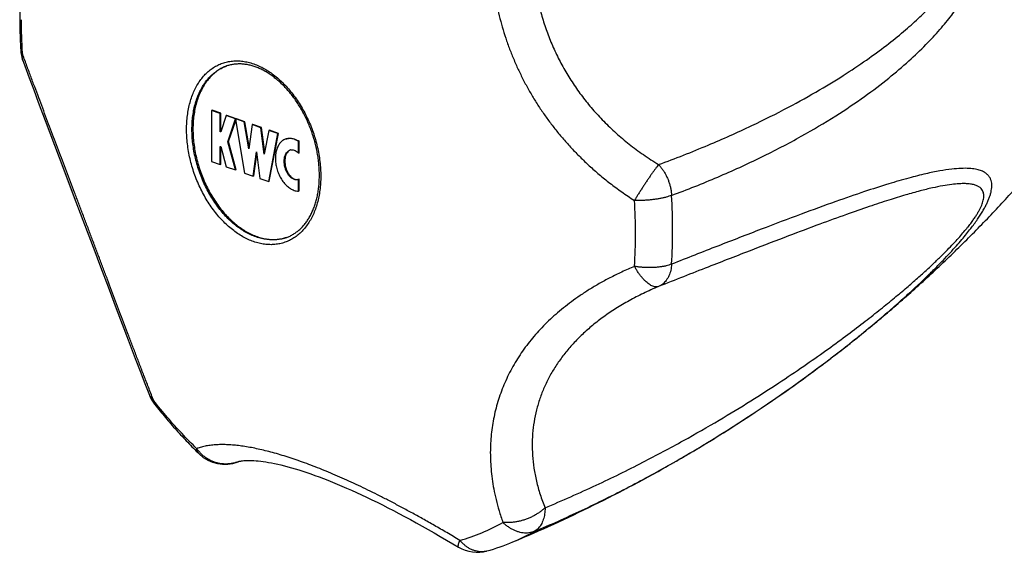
# Model space of a CAD drawing. Header units: millimetres. Extents: x 1235 to 2416, y 623 to 1378.
# Tile 5 of 19: x 1561 to 1615, y 623 to 652. Entities that reach past the tile are written whole.
import ezdxf

# ---------------------------------------------------------------- set-up
doc = ezdxf.new("R2010")
doc.units = ezdxf.units.MM
doc.header["$LTSCALE"] = 30.734
doc.layers.get('0').update_dxf_attribs({"linetype": 'CONTINUOUS'})

msp = doc.modelspace()

# ---------------------------------------------------------------- linework, layer by layer
at = {"color": 7, "linetype": 'CONTINUOUS'}
for p, q in [((1561.806, 648.834), (1562.052, 648.171)), ((1562.052, 648.171), (1562.301, 647.503)), ((1562.301, 647.503), (1562.68, 646.495)), ((1571.869, 647.056), (1571.834, 647.043)), ((1572.319, 646.874), (1571.834, 647.043)), ((1571.834, 647.043), (1571.834, 644.231)), ((1572.354, 646.887), (1571.869, 647.056)), ((1562.68, 646.495), (1563.451, 644.457)), ((1572.354, 646.887), (1572.319, 646.874)), ((1572.319, 645.87), (1572.319, 646.874)), ((1572.645, 646.76), (1572.342, 645.862)), ((1572.354, 645.898), (1572.354, 646.887)), ((1572.68, 646.773), (1572.645, 646.76)), ((1573.167, 646.578), (1572.645, 646.76)), ((1573.202, 646.591), (1572.68, 646.773)), ((1572.743, 645.32), (1573.167, 646.578)), ((1572.778, 645.333), (1573.171, 646.496)), ((1573.202, 646.591), (1573.167, 646.578)), ((1573.206, 646.59), (1573.171, 646.577)), ((1573.644, 646.412), (1573.171, 646.577)), ((1573.171, 646.577), (1573.171, 646.437)), ((1573.201, 646.588), (1573.202, 646.591)), ((1573.679, 646.425), (1573.206, 646.59)), ((1573.171, 646.437), (1573.652, 643.598)), ((1573.679, 646.425), (1573.644, 646.412)), ((1573.895, 644.928), (1573.644, 646.412)), ((1573.912, 645.051), (1573.679, 646.425)), ((1574.076, 646.262), (1573.895, 644.928)), ((1574.111, 646.274), (1574.076, 646.262)), ((1574.561, 646.093), (1574.076, 646.262)), ((1574.596, 646.105), (1574.111, 646.274)), ((1574.596, 646.105), (1574.561, 646.093)), ((1574.741, 644.633), (1574.561, 646.093)), ((1574.764, 644.75), (1574.596, 646.105)), ((1574.993, 645.942), (1574.741, 644.633)), ((1575.028, 645.954), (1574.993, 645.942)), ((1575.492, 645.768), (1574.993, 645.942)), ((1575.527, 645.78), (1575.028, 645.954)), ((1572.348, 645.88), (1572.319, 645.87)), ((1572.342, 645.862), (1572.319, 645.87)), ((1574.985, 643.133), (1575.492, 645.768)), ((1575.02, 643.145), (1575.527, 645.78)), ((1575.527, 645.78), (1575.492, 645.768)), ((1572.319, 645.067), (1572.342, 645.058)), ((1572.319, 644.062), (1572.319, 645.067)), ((1572.342, 645.058), (1572.645, 643.949)), ((1572.354, 644.075), (1572.354, 645.014)), ((1572.778, 645.333), (1572.743, 645.32)), ((1573.167, 643.767), (1572.743, 645.32)), ((1573.202, 643.779), (1572.778, 645.333)), ((1576.662, 645.345), (1576.626, 645.333)), ((1576.626, 644.686), (1576.626, 645.333)), ((1576.662, 644.698), (1576.662, 645.345)), ((1563.451, 644.457), (1564.102, 642.739)), ((1574.137, 643.429), (1574.318, 644.771)), ((1574.172, 643.441), (1574.335, 644.641)), ((1574.318, 644.771), (1574.5, 643.302)), ((1576.662, 644.698), (1576.626, 644.686)), ((1571.834, 644.231), (1572.319, 644.062)), ((1572.354, 644.075), (1572.319, 644.062)), ((1572.645, 643.949), (1573.167, 643.767)), ((1573.202, 643.779), (1573.167, 643.767)), ((1573.652, 643.598), (1574.137, 643.429)), ((1574.172, 643.441), (1574.137, 643.429)), ((1574.5, 643.302), (1574.985, 643.133)), ((1576.626, 643.247), (1576.617, 643.244)), ((1576.662, 643.26), (1576.626, 643.247)), ((1576.626, 642.6), (1576.626, 643.247)), ((1576.662, 642.613), (1576.662, 643.26)), ((1564.102, 642.739), (1564.233, 642.393)), ((1575.02, 643.145), (1574.985, 643.133)), ((1564.233, 642.393), (1564.757, 641.009)), ((1576.662, 642.613), (1576.626, 642.6)), ((1564.757, 641.009), (1565.413, 639.272)), ((1565.413, 639.272), (1565.676, 638.576)), ((1565.676, 638.576), (1566.201, 637.185)), ((1566.201, 637.185), (1566.594, 636.142)), ((1566.594, 636.142), (1567.25, 634.412)), ((1567.25, 634.412), (1567.643, 633.38)), ((1567.643, 633.38), (1567.906, 632.696)), ((1567.906, 632.696), (1568.169, 632.016)), ((1568.169, 632.016), (1568.423, 631.367)), ((1599.964, 629.274), (1600.007, 629.3)), ((1600.007, 629.3), (1600.014, 629.305)), ((1573.312, 627.711), (1573.294, 627.704))]:
    msp.add_line(p, q, dxfattribs=at)
for points in [[(1561.454, 649.796), (1561.565, 649.492), (1561.806, 648.834)], [(1599.964, 629.274), (1600.185, 629.412), (1600.548, 629.643), (1600.903, 629.871), (1601.252, 630.098), (1601.593, 630.322), (1601.928, 630.545), (1602.258, 630.767), (1602.581, 630.987), (1602.9, 631.205), (1603.213, 631.423), (1603.52, 631.638), (1603.823, 631.853), (1604.121, 632.066), (1604.413, 632.277), (1604.702, 632.487), (1604.986, 632.696), (1605.265, 632.904), (1605.646, 633.191)], [(1573.312, 627.711), (1573.323, 627.716), (1573.342, 627.722), (1573.369, 627.729), (1573.403, 627.738), (1573.445, 627.746), (1573.494, 627.755), (1573.552, 627.762), (1573.617, 627.769), (1573.69, 627.775), (1573.771, 627.779), (1573.859, 627.781), (1573.955, 627.781), (1574.058, 627.778), (1574.169, 627.773), (1574.287, 627.764), (1574.412, 627.753), (1574.544, 627.738), (1574.684, 627.719), (1574.83, 627.697), (1574.983, 627.672), (1575.143, 627.642), (1575.309, 627.608), (1575.482, 627.57), (1575.661, 627.528), (1575.846, 627.482), (1576.037, 627.432), (1576.233, 627.377), (1576.436, 627.318), (1576.644, 627.254), (1576.857, 627.186), (1577.076, 627.113), (1577.3, 627.036), (1577.529, 626.954), (1577.764, 626.868), (1578.003, 626.777), (1578.248, 626.682), (1578.497, 626.581), (1578.751, 626.477), (1579.01, 626.367), (1579.273, 626.253), (1579.541, 626.134), (1579.814, 626.011), (1580.091, 625.883), (1580.373, 625.75), (1580.659, 625.613), (1580.949, 625.471), (1581.244, 625.324), (1581.543, 625.172), (1581.847, 625.016), (1582.154, 624.855), (1582.466, 624.689), (1582.783, 624.519), (1583.103, 624.344), (1583.428, 624.164), (1583.756, 623.979), (1584.089, 623.79), (1584.426, 623.596), (1584.768, 623.397), (1585.113, 623.194), (1585.433, 623.003)]]:
    msp.add_lwpolyline(points, dxfattribs=at)
at = {"color": 9, "linetype": 'CONTINUOUS'}
for centre, radius, start, end in [((1591.884, 652.047), 30.521, 180.0124, 183.4555), ((1565.365, 640.448), 31.852, 0.0124, 3.4573), ((1564.651, 640.249), 30.521, 0.0124, 3.4555), ((1566.555, 640.241), 28.617, 356.433, 0.0278), ((1567.352, 640.44), 29.865, 356.431, 0.0278), ((1572.629, 629.393), 1.815, 288.5701, 291.4985), ((1572.631, 629.389), 1.81, 291.4996, 291.6139), ((1582.667, 633.528), 10.543, 285.6295, 299.6175), ((1584.13, 633.511), 11.086, 292.7873, 299.5899), ((1586.698, 623.868), 1.116, 284.6688, 285.6256)]:
    msp.add_arc(centre, radius, start, end, dxfattribs=at)
at = {"color": 7, "linetype": 'CONTINUOUS'}
for centre, radius, start, end in [((1563.334, 650.478), 2, 183.4326, 199.9368), ((1573.429, 647.436), 2.191, 110.2421, 110.75), ((1573.429, 647.437), 2.19, 109.9718, 110.242), ((1576.255, 644.56), 0.316, 98.6284, 109.323), ((1575.276, 642.139), 2.199, 287.6856, 288.5213), ((1558.157, 695.996), 78.738, 302.11271, 306.937), ((1570.285, 632.099), 2, 201.4583, 218.3392), ((1557.855, 696.482), 79.311, 301.45702, 302.06923), ((1557.772, 696.617), 79.469, 300.95814, 301.45706), ((1572.56, 629.565), 2, 225.6736, 291.5501), ((1557.642, 696.837), 79.724, 299.8889, 300.59213), ((1557.711, 696.718), 79.587, 300.59222, 300.95818), ((1557.261, 697.527), 80.513, 292.77142, 299.75097), ((1557.589, 696.929), 79.831, 299.76018, 299.88904), ((1583.744, 634.434), 12.087, 285.6207, 292.7811), ((1586.46, 624.719), 2, 239.1118, 285.6226)]:
    msp.add_arc(centre, radius, start, end, dxfattribs=at)
at = {"color": 9, "linetype": 'CONTINUOUS'}
for points, knots in [([(1597.159, 642.368), (1598.014, 642.685), (1599.679, 643.345), (1602.061, 644.431), (1604.227, 645.559), (1606.12, 646.682), (1607.722, 647.758), (1609.063, 648.772), (1610.186, 649.726), (1611.125, 650.622), (1611.909, 651.463), (1612.56, 652.25), (1613.095, 652.984), (1613.531, 653.668), (1613.88, 654.303), (1614.156, 654.891), (1614.369, 655.433), (1614.528, 655.933), (1614.643, 656.393), (1614.72, 656.818), (1614.765, 657.212), (1614.785, 657.58), (1614.782, 657.925), (1614.759, 658.25), (1614.719, 658.559), (1614.663, 658.855), (1614.592, 659.139), (1614.505, 659.415), (1614.403, 659.684), (1614.285, 659.95), (1614.15, 660.212), (1613.996, 660.475), (1613.82, 660.738), (1613.619, 661.003), (1613.391, 661.271), (1613.13, 661.543), (1612.83, 661.821), (1612.486, 662.103), (1612.09, 662.39), (1611.632, 662.681), (1611.105, 662.973), (1610.498, 663.262), (1609.803, 663.543), (1609.008, 663.811), (1608.102, 664.057), (1607.072, 664.275), (1605.903, 664.454), (1604.576, 664.581), (1603.069, 664.641), (1601.354, 664.616), (1599.397, 664.477), (1597.185, 664.197), (1594.76, 663.751), (1592.199, 663.136), (1590.475, 662.625), (1589.605, 662.345)], [0, 0, 0, 0, 0.051335, 0.100814, 0.147406, 0.18884, 0.224716, 0.256009, 0.283461, 0.307668, 0.329108, 0.348159, 0.365125, 0.380262, 0.393796, 0.405921, 0.4168, 0.426587, 0.435437, 0.443495, 0.450902, 0.457772, 0.464212, 0.470304, 0.47613, 0.481751, 0.487235, 0.492641, 0.498026, 0.503452, 0.50898, 0.514666, 0.52058, 0.52679, 0.533372, 0.540417, 0.548029, 0.556332, 0.565468, 0.575588, 0.586849, 0.599402, 0.613414, 0.629075, 0.646607, 0.666261, 0.688332, 0.713189, 0.741299, 0.773243, 0.809749, 0.851738, 0.898755, 0.948527, 1, 1, 1, 1]), ([(1596.447, 644.062), (1597.363, 644.4), (1599.087, 645.078), (1601.466, 646.139), (1603.509, 647.161), (1605.244, 648.125), (1606.724, 649.033), (1607.991, 649.888), (1609.077, 650.692), (1610.009, 651.448), (1610.806, 652.159), (1611.488, 652.826), (1612.068, 653.453), (1612.559, 654.041), (1612.972, 654.593), (1613.315, 655.11), (1613.596, 655.595), (1613.823, 656.048), (1614.001, 656.471), (1614.136, 656.865), (1614.233, 657.231), (1614.298, 657.569), (1614.334, 657.88), (1614.347, 658.165), (1614.34, 658.429), (1614.317, 658.673), (1614.28, 658.902), (1614.229, 659.12), (1614.166, 659.329), (1614.09, 659.532), (1614, 659.732), (1613.894, 659.931), (1613.771, 660.13), (1613.628, 660.333), (1613.459, 660.54), (1613.26, 660.753), (1613.026, 660.972), (1612.752, 661.196), (1612.433, 661.421), (1612.066, 661.646), (1611.646, 661.868), (1611.168, 662.084), (1610.626, 662.292), (1610.015, 662.487), (1609.326, 662.668), (1608.552, 662.829), (1607.684, 662.966), (1606.709, 663.074), (1605.616, 663.143), (1604.389, 663.167), (1603.01, 663.134), (1601.458, 663.029), (1599.705, 662.834), (1597.719, 662.526), (1595.457, 662.071), (1592.91, 661.438), (1591.125, 660.905), (1590.192, 660.603)], [0, 0, 0, 0, 0.058056, 0.110021, 0.15477, 0.19375, 0.227881, 0.257945, 0.28454, 0.308157, 0.329196, 0.347989, 0.364818, 0.379921, 0.393504, 0.405742, 0.41679, 0.426782, 0.435835, 0.444052, 0.451517, 0.458303, 0.464474, 0.4701, 0.475278, 0.480111, 0.48468, 0.489077, 0.493379, 0.497651, 0.501964, 0.506391, 0.511, 0.515883, 0.521141, 0.526869, 0.533182, 0.540166, 0.547875, 0.55637, 0.56574, 0.576087, 0.587525, 0.600185, 0.614221, 0.629804, 0.647138, 0.666456, 0.688036, 0.712205, 0.739356, 0.76997, 0.804636, 0.844124, 0.889333, 0.941704, 1, 1, 1, 1]), ([(1587.877, 661.233), (1587.8, 660.959), (1587.663, 660.424), (1587.496, 659.635), (1587.369, 658.881), (1587.277, 658.155), (1587.217, 657.453), (1587.185, 656.769), (1587.18, 656.1), (1587.2, 655.442), (1587.245, 654.794), (1587.314, 654.152), (1587.408, 653.516), (1587.526, 652.886), (1587.668, 652.259), (1587.835, 651.639), (1588.026, 651.024), (1588.242, 650.417), (1588.482, 649.82), (1588.745, 649.233), (1589.03, 648.657), (1589.338, 648.094), (1589.666, 647.544), (1590.017, 647.006), (1590.389, 646.48), (1590.784, 645.965), (1591.203, 645.461), (1591.649, 644.964), (1592.125, 644.474), (1592.634, 643.989), (1593.182, 643.508), (1593.776, 643.029), (1594.422, 642.55), (1594.878, 642.242), (1595.117, 642.088)], [0, 0, 0, 0, 0.038821, 0.075344, 0.109993, 0.143143, 0.175109, 0.206156, 0.236507, 0.266358, 0.295865, 0.325162, 0.354355, 0.383515, 0.4127, 0.441922, 0.471186, 0.500477, 0.529762, 0.559017, 0.588226, 0.61738, 0.646511, 0.675661, 0.704908, 0.734359, 0.764143, 0.794423, 0.825389, 0.857269, 0.890326, 0.924874, 0.961289, 1, 1, 1, 1]), ([(1590.192, 660.603), (1590.093, 660.282), (1589.917, 659.645), (1589.715, 658.687), (1589.576, 657.744), (1589.498, 656.816), (1589.479, 655.904), (1589.517, 655.009), (1589.61, 654.132), (1589.757, 653.272), (1589.957, 652.431), (1590.209, 651.608), (1590.513, 650.805), (1590.868, 650.022), (1591.274, 649.26), (1591.733, 648.519), (1592.243, 647.8), (1592.806, 647.105), (1593.423, 646.436), (1594.095, 645.793), (1594.823, 645.179), (1595.607, 644.597), (1596.161, 644.236), (1596.447, 644.062)], [0, 0, 0, 0, 0.052591, 0.103674, 0.153423, 0.202006, 0.249587, 0.296326, 0.342376, 0.387889, 0.433017, 0.477909, 0.522715, 0.567585, 0.612673, 0.658134, 0.704123, 0.750794, 0.798304, 0.846813, 0.896484, 0.947488, 1, 1, 1, 1]), ([(1561.338, 650.358), (1561.339, 650.346), (1561.345, 650.312), (1561.37, 650.259), (1561.401, 650.224), (1561.418, 650.207)], [0, 0, 0, 0, 0.216549, 0.582144, 1, 1, 1, 1]), ([(1561.454, 649.796), (1561.451, 649.805), (1561.434, 649.854), (1561.413, 649.947), (1561.404, 650.076), (1561.412, 650.163), (1561.418, 650.207)], [0, 0, 0, 0, 0.069052, 0.371966, 0.680833, 1, 1, 1, 1]), ([(1568.658, 631.062), (1568.571, 631.283), (1568.402, 631.717), (1568.153, 632.36), (1567.912, 632.985), (1567.678, 633.596), (1567.45, 634.197), (1567.224, 634.791), (1567.001, 635.38), (1566.78, 635.966), (1566.558, 636.553), (1566.336, 637.14), (1566.114, 637.731), (1565.89, 638.324), (1565.665, 638.921), (1565.438, 639.52), (1565.211, 640.122), (1564.984, 640.724), (1564.756, 641.326), (1564.529, 641.925), (1564.303, 642.521), (1564.079, 643.112), (1563.857, 643.699), (1563.636, 644.282), (1563.417, 644.86), (1563.199, 645.436), (1562.981, 646.011), (1562.764, 646.586), (1562.546, 647.165), (1562.326, 647.75), (1562.104, 648.344), (1561.879, 648.95), (1561.65, 649.573), (1561.496, 649.994), (1561.418, 650.207)], [0, 0, 0, 0, 0.034747, 0.068348, 0.101005, 0.132919, 0.164276, 0.195243, 0.225962, 0.256567, 0.287161, 0.317834, 0.348647, 0.379631, 0.410801, 0.442124, 0.473558, 0.505037, 0.536478, 0.567805, 0.598954, 0.629867, 0.660532, 0.690948, 0.721152, 0.751207, 0.781191, 0.811213, 0.841391, 0.871865, 0.902789, 0.93433, 0.966675, 1, 1, 1, 1]), ([(1570.466, 646.002), (1570.466, 646.132), (1570.474, 646.389), (1570.509, 646.767), (1570.568, 647.133), (1570.651, 647.483), (1570.756, 647.815), (1570.883, 648.127), (1571.031, 648.417), (1571.2, 648.684), (1571.388, 648.925), (1571.595, 649.138), (1571.818, 649.323), (1572.057, 649.478), (1572.309, 649.601), (1572.574, 649.693), (1572.849, 649.753), (1573.132, 649.779), (1573.422, 649.772), (1573.717, 649.733), (1574.014, 649.66), (1574.312, 649.556), (1574.608, 649.42), (1574.902, 649.254), (1575.19, 649.059), (1575.472, 648.835), (1575.746, 648.585), (1576.009, 648.31), (1576.26, 648.012), (1576.497, 647.692), (1576.719, 647.353), (1576.925, 646.997), (1577.113, 646.627), (1577.282, 646.244), (1577.43, 645.851), (1577.557, 645.451), (1577.663, 645.046), (1577.746, 644.639), (1577.805, 644.232), (1577.841, 643.829), (1577.849, 643.561), (1577.849, 643.428)], [0, 0, 0, 0, 0.028297, 0.055915, 0.082793, 0.108883, 0.134156, 0.1586, 0.182226, 0.205069, 0.227189, 0.248671, 0.269624, 0.290182, 0.310496, 0.330728, 0.351045, 0.37161, 0.392574, 0.414068, 0.436203, 0.459062, 0.482705, 0.507166, 0.532456, 0.558563, 0.585457, 0.613092, 0.641405, 0.670323, 0.699759, 0.729619, 0.759805, 0.790208, 0.820722, 0.851235, 0.881636, 0.911817, 0.94167, 0.971096, 1, 1, 1, 1]), ([(1570.763, 645.997), (1570.763, 646.124), (1570.771, 646.376), (1570.806, 646.748), (1570.866, 647.107), (1570.949, 647.449), (1571.055, 647.773), (1571.183, 648.077), (1571.332, 648.359), (1571.502, 648.616), (1571.691, 648.846), (1571.898, 649.049), (1572.122, 649.223), (1572.361, 649.366), (1572.542, 649.446), (1572.64, 649.481), (1572.653, 649.486)], [0, 0, 0, 0, 0.090624, 0.179008, 0.264944, 0.348279, 0.428919, 0.506836, 0.582079, 0.654778, 0.72515, 0.793503, 0.860229, 0.925792, 0.990718, 1, 1, 1, 1]), ([(1577.849, 643.428), (1577.849, 643.298), (1577.842, 643.042), (1577.806, 642.663), (1577.747, 642.297), (1577.665, 641.947), (1577.56, 641.615), (1577.432, 641.303), (1577.284, 641.013), (1577.115, 640.747), (1576.927, 640.506), (1576.721, 640.292), (1576.497, 640.107), (1576.259, 639.953), (1576.006, 639.829), (1575.741, 639.737), (1575.467, 639.678), (1575.183, 639.651), (1574.893, 639.658), (1574.599, 639.698), (1574.302, 639.77), (1574.004, 639.874), (1573.707, 640.01), (1573.414, 640.176), (1573.125, 640.372), (1572.843, 640.595), (1572.57, 640.845), (1572.307, 641.12), (1572.056, 641.419), (1571.818, 641.738), (1571.596, 642.077), (1571.39, 642.433), (1571.203, 642.803), (1571.034, 643.186), (1570.885, 643.579), (1570.758, 643.979), (1570.653, 644.384), (1570.57, 644.791), (1570.51, 645.198), (1570.474, 645.601), (1570.466, 645.869), (1570.466, 646.002)], [0, 0, 0, 0, 0.028297, 0.055915, 0.082793, 0.108883, 0.134156, 0.1586, 0.182226, 0.205069, 0.227189, 0.248671, 0.269624, 0.290182, 0.310496, 0.330728, 0.351045, 0.37161, 0.392574, 0.414068, 0.436203, 0.459062, 0.482705, 0.507166, 0.532456, 0.558563, 0.585457, 0.613092, 0.641405, 0.670323, 0.699759, 0.729619, 0.759805, 0.790208, 0.820722, 0.851235, 0.881636, 0.911817, 0.94167, 0.971096, 1, 1, 1, 1]), ([(1575.944, 640.043), (1575.87, 640.017), (1575.706, 639.97), (1575.446, 639.926), (1575.164, 639.913), (1574.877, 639.934), (1574.586, 639.988), (1574.293, 640.074), (1574.001, 640.193), (1573.711, 640.342), (1573.425, 640.522), (1573.145, 640.731), (1572.873, 640.967), (1572.61, 641.229), (1572.36, 641.515), (1572.122, 641.823), (1571.899, 642.151), (1571.693, 642.496), (1571.504, 642.858), (1571.335, 643.232), (1571.185, 643.616), (1571.057, 644.009), (1570.951, 644.406), (1570.867, 644.806), (1570.807, 645.206), (1570.771, 645.603), (1570.763, 645.866), (1570.763, 645.997)], [0, 0, 0, 0, 0.026189, 0.056986, 0.088262, 0.120245, 0.153132, 0.187078, 0.222198, 0.258566, 0.296214, 0.33514, 0.375308, 0.416654, 0.459085, 0.502492, 0.546742, 0.591691, 0.637179, 0.683042, 0.729105, 0.775194, 0.821133, 0.866748, 0.91187, 0.956337, 1, 1, 1, 1]), ([(1596.447, 644.062), (1596.419, 644.027), (1596.36, 643.953), (1596.271, 643.835), (1596.175, 643.705), (1596.074, 643.565), (1595.969, 643.416), (1595.861, 643.259), (1595.752, 643.096), (1595.641, 642.929), (1595.531, 642.759), (1595.423, 642.589), (1595.317, 642.42), (1595.215, 642.253), (1595.149, 642.143), (1595.117, 642.088)], [0, 0, 0, 0, 0.056259, 0.118651, 0.18659, 0.259405, 0.336341, 0.416578, 0.499296, 0.583665, 0.668829, 0.753914, 0.838042, 0.920351, 1, 1, 1, 1]), ([(1596.447, 644.062), (1596.487, 644.018), (1596.567, 643.926), (1596.676, 643.779), (1596.776, 643.621), (1596.866, 643.455), (1596.946, 643.282), (1597.014, 643.104), (1597.07, 642.922), (1597.113, 642.737), (1597.144, 642.552), (1597.156, 642.429), (1597.159, 642.367)], [0, 0, 0, 0, 0.095973, 0.193992, 0.293673, 0.394595, 0.496305, 0.59833, 0.700172, 0.801334, 0.901333, 1, 1, 1, 1]), ([(1590.192, 625.172), (1591.141, 625.567), (1592.953, 626.369), (1595.49, 627.613), (1597.743, 628.817), (1599.721, 629.952), (1601.467, 631.016), (1603.015, 632.01), (1604.389, 632.935), (1605.612, 633.794), (1606.702, 634.589), (1607.674, 635.325), (1608.54, 636.004), (1609.312, 636.63), (1609.999, 637.206), (1610.609, 637.736), (1611.149, 638.222), (1611.626, 638.667), (1612.046, 639.074), (1612.413, 639.443), (1612.732, 639.779), (1613.007, 640.082), (1613.243, 640.354), (1613.444, 640.599), (1613.615, 640.82), (1613.761, 641.02), (1613.885, 641.203), (1613.992, 641.372), (1614.083, 641.531), (1614.16, 641.68), (1614.224, 641.823), (1614.276, 641.96), (1614.315, 642.093), (1614.339, 642.223), (1614.347, 642.35), (1614.336, 642.473), (1614.301, 642.592), (1614.236, 642.704), (1614.136, 642.805), (1613.997, 642.89), (1613.816, 642.956), (1613.588, 643), (1613.305, 643.02), (1612.961, 643.012), (1612.548, 642.972), (1612.057, 642.895), (1611.476, 642.776), (1610.795, 642.608), (1609.997, 642.384), (1609.065, 642.097), (1607.978, 641.737), (1606.71, 641.294), (1605.229, 640.752), (1603.492, 640.098), (1601.447, 639.311), (1599.065, 638.382), (1597.357, 637.71), (1596.447, 637.352)], [0, 0, 0, 0, 0.062561, 0.120458, 0.171873, 0.217884, 0.25915, 0.296274, 0.329729, 0.359916, 0.387175, 0.411798, 0.43404, 0.454123, 0.472243, 0.488573, 0.503265, 0.516453, 0.52826, 0.538797, 0.548153, 0.556419, 0.563686, 0.570065, 0.575675, 0.580656, 0.585117, 0.589147, 0.592829, 0.596227, 0.599385, 0.602347, 0.605147, 0.607805, 0.610357, 0.612839, 0.615305, 0.617855, 0.620636, 0.623834, 0.627652, 0.632296, 0.637967, 0.644862, 0.653193, 0.663188, 0.675101, 0.689222, 0.705889, 0.725496, 0.748516, 0.77552, 0.807204, 0.844462, 0.888364, 0.940512, 1, 1, 1, 1]), ([(1597.159, 642.367), (1597.111, 642.349), (1597.011, 642.315), (1596.854, 642.269), (1596.684, 642.228), (1596.504, 642.191), (1596.315, 642.159), (1596.12, 642.132), (1595.92, 642.111), (1595.718, 642.096), (1595.516, 642.087), (1595.316, 642.084), (1595.183, 642.086), (1595.117, 642.088)], [0, 0, 0, 0, 0.073677, 0.153124, 0.237716, 0.326718, 0.41929, 0.514573, 0.611675, 0.709686, 0.807703, 0.904792, 1, 1, 1, 1]), ([(1595.117, 638.461), (1594.88, 638.361), (1594.426, 638.16), (1593.779, 637.841), (1593.185, 637.519), (1592.637, 637.193), (1592.127, 636.861), (1591.651, 636.523), (1591.205, 636.179), (1590.786, 635.825), (1590.391, 635.463), (1590.018, 635.09), (1589.668, 634.706), (1589.339, 634.311), (1589.031, 633.905), (1588.746, 633.487), (1588.483, 633.058), (1588.243, 632.618), (1588.027, 632.17), (1587.835, 631.714), (1587.668, 631.251), (1587.526, 630.782), (1587.408, 630.307), (1587.314, 629.826), (1587.245, 629.339), (1587.2, 628.845), (1587.18, 628.342), (1587.185, 627.829), (1587.217, 627.302), (1587.278, 626.759), (1587.369, 626.196), (1587.496, 625.609), (1587.663, 624.993), (1587.801, 624.577), (1587.877, 624.363)], [0, 0, 0, 0, 0.043598, 0.08411, 0.122081, 0.15798, 0.192193, 0.225045, 0.256804, 0.287699, 0.317916, 0.347614, 0.376911, 0.405912, 0.434673, 0.463246, 0.491647, 0.519883, 0.54796, 0.575878, 0.603649, 0.631309, 0.658904, 0.68651, 0.714231, 0.742187, 0.770538, 0.799459, 0.829168, 0.859911, 0.891982, 0.925729, 0.961573, 1, 1, 1, 1]), ([(1597.159, 638.582), (1597.112, 638.564), (1597.012, 638.529), (1596.854, 638.487), (1596.684, 638.452), (1596.504, 638.424), (1596.315, 638.404), (1596.12, 638.393), (1595.92, 638.39), (1595.718, 638.395), (1595.516, 638.408), (1595.315, 638.43), (1595.183, 638.45), (1595.117, 638.461)], [0, 0, 0, 0, 0.073841, 0.153059, 0.237181, 0.325599, 0.417592, 0.512399, 0.609223, 0.707237, 0.805617, 0.9035, 1, 1, 1, 1]), ([(1596.447, 637.352), (1596.42, 637.342), (1596.362, 637.329), (1596.271, 637.329), (1596.173, 637.349), (1596.072, 637.387), (1595.966, 637.445), (1595.858, 637.52), (1595.748, 637.612), (1595.638, 637.72), (1595.528, 637.844), (1595.42, 637.981), (1595.314, 638.131), (1595.212, 638.291), (1595.148, 638.403), (1595.117, 638.461)], [0, 0, 0, 0, 0.046368, 0.095255, 0.14842, 0.207079, 0.271936, 0.343268, 0.421067, 0.505111, 0.594988, 0.690136, 0.789876, 0.89344, 1, 1, 1, 1]), ([(1597.159, 638.582), (1597.156, 638.525), (1597.144, 638.412), (1597.114, 638.247), (1597.071, 638.092), (1597.015, 637.946), (1596.947, 637.811), (1596.867, 637.69), (1596.777, 637.582), (1596.676, 637.488), (1596.566, 637.411), (1596.487, 637.37), (1596.447, 637.352)], [0, 0, 0, 0, 0.115422, 0.227054, 0.335031, 0.439259, 0.539786, 0.636819, 0.730743, 0.822103, 0.91159, 1, 1, 1, 1]), ([(1596.447, 637.352), (1596.163, 637.233), (1595.614, 636.986), (1594.829, 636.582), (1594.101, 636.152), (1593.429, 635.699), (1592.812, 635.224), (1592.248, 634.727), (1591.737, 634.21), (1591.278, 633.674), (1590.87, 633.118), (1590.515, 632.544), (1590.21, 631.952), (1589.958, 631.343), (1589.757, 630.716), (1589.61, 630.073), (1589.517, 629.414), (1589.479, 628.739), (1589.498, 628.049), (1589.576, 627.345), (1589.715, 626.628), (1589.918, 625.898), (1590.093, 625.415), (1590.192, 625.172)], [0, 0, 0, 0, 0.059891, 0.117099, 0.171839, 0.224329, 0.274787, 0.323434, 0.370494, 0.416197, 0.460777, 0.504475, 0.547539, 0.590219, 0.632771, 0.675451, 0.71852, 0.762242, 0.806881, 0.852706, 0.899986, 0.948992, 1, 1, 1, 1]), ([(1568.423, 631.367), (1568.427, 631.359), (1568.445, 631.314), (1568.488, 631.237), (1568.564, 631.142), (1568.625, 631.088), (1568.658, 631.062)], [0, 0, 0, 0, 0.071204, 0.371434, 0.679238, 1, 1, 1, 1]), ([(1568.716, 630.858), (1568.704, 630.873), (1568.681, 630.912), (1568.66, 630.981), (1568.657, 631.035), (1568.658, 631.062)], [0, 0, 0, 0, 0.267273, 0.61426, 1, 1, 1, 1]), ([(1571.028, 628.423), (1570.751, 628.694), (1570.203, 629.253), (1569.413, 630.134), (1568.907, 630.748), (1568.658, 631.062)], [0, 0, 0, 0, 0.327854, 0.66131, 1, 1, 1, 1]), ([(1585.507, 623.376), (1585.268, 623.519), (1584.801, 623.796), (1584.116, 624.192), (1583.465, 624.561), (1582.845, 624.904), (1582.25, 625.225), (1581.677, 625.527), (1581.122, 625.811), (1580.582, 626.08), (1580.054, 626.336), (1579.536, 626.578), (1579.027, 626.808), (1578.528, 627.025), (1578.036, 627.231), (1577.554, 627.423), (1577.082, 627.602), (1576.62, 627.768), (1576.171, 627.92), (1575.734, 628.058), (1575.311, 628.181), (1574.903, 628.29), (1574.51, 628.384), (1574.13, 628.464), (1573.765, 628.53), (1573.414, 628.582), (1573.076, 628.619), (1572.749, 628.642), (1572.434, 628.651), (1572.13, 628.644), (1571.836, 628.62), (1571.554, 628.578), (1571.284, 628.515), (1571.111, 628.456), (1571.028, 628.423)], [0, 0, 0, 0, 0.053552, 0.103995, 0.151633, 0.196798, 0.239842, 0.281093, 0.320836, 0.359339, 0.396772, 0.433254, 0.46888, 0.503683, 0.537687, 0.570862, 0.603154, 0.634502, 0.664834, 0.694083, 0.722211, 0.749193, 0.775028, 0.799757, 0.823418, 0.846076, 0.867797, 0.888654, 0.908748, 0.928154, 0.946939, 0.965156, 0.982834, 1, 1, 1, 1]), ([(1573.207, 627.673), (1573.177, 627.662), (1573.084, 627.634), (1572.926, 627.599), (1572.733, 627.578), (1572.538, 627.576), (1572.344, 627.596), (1572.151, 627.635), (1571.963, 627.695), (1571.781, 627.773), (1571.607, 627.871), (1571.443, 627.985), (1571.29, 628.116), (1571.15, 628.262), (1571.067, 628.368), (1571.028, 628.423)], [0, 0, 0, 0, 0.039193, 0.117502, 0.19602, 0.274825, 0.353952, 0.433411, 0.513236, 0.593458, 0.674082, 0.755091, 0.836447, 0.918102, 1, 1, 1, 1]), ([(1571.162, 628.134), (1571.155, 628.141), (1571.127, 628.17), (1571.085, 628.23), (1571.047, 628.322), (1571.033, 628.388), (1571.028, 628.423)], [0, 0, 0, 0, 0.089641, 0.375758, 0.676317, 1, 1, 1, 1]), ([(1590.192, 625.172), (1590.148, 625.13), (1590.056, 625.048), (1589.908, 624.934), (1589.747, 624.827), (1589.576, 624.728), (1589.397, 624.64), (1589.21, 624.562), (1589.019, 624.495), (1588.825, 624.44), (1588.63, 624.398), (1588.436, 624.368), (1588.245, 624.352), (1588.059, 624.35), (1587.937, 624.357), (1587.877, 624.363)], [0, 0, 0, 0, 0.07185, 0.146239, 0.222819, 0.301157, 0.380749, 0.461049, 0.541529, 0.621673, 0.700966, 0.7789, 0.854996, 0.92882, 1, 1, 1, 1]), ([(1590.192, 625.172), (1590.193, 625.114), (1590.191, 624.999), (1590.174, 624.831), (1590.145, 624.67), (1590.102, 624.518), (1590.048, 624.377), (1589.981, 624.247), (1589.902, 624.13), (1589.813, 624.027), (1589.714, 623.94), (1589.641, 623.891), (1589.604, 623.87)], [0, 0, 0, 0, 0.116469, 0.229366, 0.338422, 0.443485, 0.544537, 0.641707, 0.735278, 0.825701, 0.913599, 1, 1, 1, 1]), ([(1589.604, 623.87), (1589.557, 623.85), (1589.46, 623.817), (1589.308, 623.787), (1589.149, 623.776), (1588.987, 623.785), (1588.822, 623.814), (1588.656, 623.861), (1588.492, 623.928), (1588.329, 624.012), (1588.171, 624.113), (1588.019, 624.23), (1587.924, 624.317), (1587.877, 624.363)], [0, 0, 0, 0, 0.080085, 0.161375, 0.244446, 0.329737, 0.417541, 0.508048, 0.601331, 0.697353, 0.795989, 0.896991, 1, 1, 1, 1]), ([(1585.433, 623.003), (1585.426, 623.007), (1585.415, 623.027), (1585.415, 623.067), (1585.423, 623.122), (1585.441, 623.193), (1585.47, 623.279), (1585.494, 623.342), (1585.507, 623.376)], [0, 0, 0, 0, 0.06221, 0.158851, 0.299913, 0.487629, 0.721546, 1, 1, 1, 1]), ([(1586.981, 622.788), (1586.933, 622.776), (1586.835, 622.757), (1586.683, 622.748), (1586.527, 622.76), (1586.37, 622.791), (1586.214, 622.843), (1586.06, 622.914), (1585.911, 623.004), (1585.768, 623.112), (1585.632, 623.236), (1585.548, 623.327), (1585.507, 623.376)], [0, 0, 0, 0, 0.087149, 0.179005, 0.272364, 0.367775, 0.465698, 0.566468, 0.670281, 0.77722, 0.887203, 1, 1, 1, 1])]:
    msp.add_open_spline(points, degree=3, knots=knots, dxfattribs=at)
at = {"color": 7, "linetype": 'CONTINUOUS'}
for points, knots in [([(1561.338, 654.085), (1561.319, 653.779), (1561.291, 653.164), (1561.276, 652.235), (1561.291, 651.299), (1561.319, 650.672), (1561.338, 650.358)], [0, 0, 0, 0, 0.246659, 0.495655, 0.746821, 1, 1, 1, 1]), ([(1572.653, 649.485), (1572.573, 649.455), (1572.411, 649.382), (1572.178, 649.242), (1571.954, 649.069), (1571.747, 648.866), (1571.558, 648.635), (1571.388, 648.378), (1571.238, 648.096), (1571.11, 647.793), (1571.004, 647.468), (1570.921, 647.126), (1570.862, 646.768), (1570.826, 646.396), (1570.818, 646.144), (1570.818, 646.016)], [0, 0, 0, 0, 0.061182, 0.127668, 0.195331, 0.264646, 0.336009, 0.409731, 0.486032, 0.565046, 0.64682, 0.731328, 0.818474, 0.9081, 1, 1, 1, 1]), ([(1577.775, 643.482), (1577.775, 643.583), (1577.77, 643.786), (1577.749, 644.091), (1577.713, 644.4), (1577.663, 644.71), (1577.6, 645.02), (1577.522, 645.329), (1577.432, 645.636), (1577.328, 645.94), (1577.212, 646.238), (1577.084, 646.531), (1576.944, 646.816), (1576.793, 647.093), (1576.632, 647.36), (1576.462, 647.616), (1576.282, 647.86), (1576.095, 648.092), (1575.9, 648.31), (1575.699, 648.513), (1575.493, 648.701), (1575.281, 648.872), (1575.066, 649.027), (1574.848, 649.165), (1574.627, 649.285), (1574.406, 649.386), (1574.183, 649.469), (1573.961, 649.533), (1573.74, 649.577), (1573.52, 649.602), (1573.303, 649.606), (1573.09, 649.591), (1572.881, 649.554), (1572.736, 649.514), (1572.661, 649.489), (1572.653, 649.486)], [0, 0, 0, 0, 0.033721, 0.067989, 0.102727, 0.137844, 0.173283, 0.208955, 0.244773, 0.280653, 0.316507, 0.352242, 0.38777, 0.423022, 0.457896, 0.492319, 0.526235, 0.559547, 0.592216, 0.624189, 0.655397, 0.685845, 0.715487, 0.744298, 0.772341, 0.799581, 0.826068, 0.851887, 0.877062, 0.901708, 0.925914, 0.949761, 0.973387, 0.996882, 1, 1, 1, 1]), ([(1570.818, 646.016), (1570.818, 645.885), (1570.827, 645.622), (1570.863, 645.225), (1570.923, 644.826), (1571.006, 644.426), (1571.113, 644.028), (1571.241, 643.636), (1571.39, 643.251), (1571.56, 642.877), (1571.748, 642.516), (1571.955, 642.17), (1572.178, 641.842), (1572.415, 641.534), (1572.666, 641.248), (1572.928, 640.986), (1573.2, 640.75), (1573.48, 640.541), (1573.766, 640.362), (1574.056, 640.212), (1574.349, 640.093), (1574.641, 640.007), (1574.932, 639.953), (1575.219, 639.932), (1575.501, 639.945), (1575.742, 639.986), (1575.888, 640.026), (1575.944, 640.044)], [0, 0, 0, 0, 0.04395, 0.088709, 0.134126, 0.18004, 0.22628, 0.272673, 0.31904, 0.365205, 0.410993, 0.456237, 0.500779, 0.544471, 0.587183, 0.6288, 0.669233, 0.708416, 0.746312, 0.782919, 0.81827, 0.85244, 0.885543, 0.917738, 0.949219, 0.980219, 1, 1, 1, 1]), ([(1575.915, 645.467), (1575.909, 645.465), (1575.874, 645.452), (1575.81, 645.422), (1575.728, 645.367), (1575.626, 645.276), (1575.517, 645.13), (1575.422, 644.917), (1575.365, 644.673), (1575.347, 644.406), (1575.367, 644.126), (1575.426, 643.843), (1575.521, 643.568), (1575.648, 643.311), (1575.803, 643.082), (1575.98, 642.889), (1576.173, 642.74), (1576.351, 642.651), (1576.503, 642.61), (1576.586, 642.601), (1576.626, 642.6)], [0, 0, 0, 0, 0.004892, 0.030948, 0.057452, 0.084697, 0.142246, 0.204911, 0.272979, 0.345883, 0.422543, 0.501449, 0.580912, 0.659184, 0.734611, 0.805846, 0.871937, 0.932652, 0.967053, 1, 1, 1, 1]), ([(1576.626, 645.333), (1576.588, 645.359), (1576.509, 645.406), (1576.363, 645.47), (1576.219, 645.502), (1576.085, 645.503), (1575.995, 645.491), (1575.939, 645.475), (1575.915, 645.467)], [0, 0, 0, 0, 0.186816, 0.364144, 0.638073, 0.768809, 0.896916, 1, 1, 1, 1]), ([(1575.95, 645.479), (1575.975, 645.487), (1576.03, 645.503), (1576.12, 645.516), (1576.254, 645.514), (1576.398, 645.482), (1576.545, 645.418), (1576.623, 645.372), (1576.662, 645.345)], [0, 0, 0, 0, 0.103084, 0.231191, 0.361927, 0.635856, 0.813184, 1, 1, 1, 1]), ([(1576.617, 643.244), (1576.609, 643.241), (1576.584, 643.233), (1576.542, 643.226), (1576.471, 643.225), (1576.379, 643.244), (1576.271, 643.299), (1576.169, 643.382), (1576.076, 643.49), (1575.994, 643.618), (1575.927, 643.763), (1575.876, 643.919), (1575.846, 644.079), (1575.835, 644.239), (1575.845, 644.392), (1575.875, 644.532), (1575.924, 644.654), (1575.992, 644.754), (1576.069, 644.823), (1576.126, 644.85), (1576.15, 644.859)], [0, 0, 0, 0, 0.011881, 0.035513, 0.059491, 0.109615, 0.164406, 0.224751, 0.290637, 0.361246, 0.435309, 0.511188, 0.587114, 0.661312, 0.732133, 0.798286, 0.858922, 0.913985, 0.964308, 1, 1, 1, 1]), ([(1576.151, 644.857), (1576.139, 644.851), (1576.095, 644.826), (1576.027, 644.767), (1575.96, 644.666), (1575.91, 644.544), (1575.88, 644.404), (1575.87, 644.251), (1575.881, 644.092), (1575.912, 643.931), (1575.962, 643.775), (1576.029, 643.63), (1576.111, 643.502), (1576.205, 643.394), (1576.307, 643.311), (1576.414, 643.257), (1576.506, 643.237), (1576.568, 643.238), (1576.592, 643.241), (1576.6, 643.243)], [0, 0, 0, 0, 0.019161, 0.071711, 0.129211, 0.19253, 0.261611, 0.335566, 0.413047, 0.492333, 0.571571, 0.648912, 0.722646, 0.791448, 0.854463, 0.911679, 0.964021, 0.98906, 1, 1, 1, 1]), ([(1576.207, 644.873), (1576.231, 644.877), (1576.291, 644.879), (1576.389, 644.858), (1576.496, 644.804), (1576.574, 644.741), (1576.615, 644.698), (1576.626, 644.686)], [0, 0, 0, 0, 0.14632, 0.374341, 0.623593, 0.898107, 1, 1, 1, 1]), ([(1605.646, 633.191), (1605.745, 633.266), (1606.236, 633.639), (1607.068, 634.288), (1608.096, 635.123), (1609, 635.887), (1609.794, 636.583), (1610.489, 637.215), (1611.096, 637.788), (1611.624, 638.306), (1612.081, 638.773), (1612.478, 639.194), (1612.823, 639.575), (1613.122, 639.921), (1613.384, 640.237), (1613.613, 640.527), (1613.814, 640.795), (1613.99, 641.045), (1614.145, 641.278), (1614.281, 641.498), (1614.399, 641.706), (1614.501, 641.904), (1614.588, 642.094), (1614.66, 642.277), (1614.717, 642.454), (1614.758, 642.625), (1614.781, 642.791), (1614.785, 642.953), (1614.767, 643.109), (1614.722, 643.26), (1614.644, 643.403), (1614.527, 643.535), (1614.364, 643.652), (1614.146, 643.748), (1613.865, 643.819), (1613.511, 643.859), (1613.072, 643.86), (1612.534, 643.815), (1611.881, 643.716), (1611.095, 643.552), (1610.154, 643.312), (1609.03, 642.983), (1607.688, 642.55), (1606.086, 641.994), (1604.192, 641.301), (1602.028, 640.481), (1599.649, 639.561), (1598.006, 638.914), (1597.159, 638.581)], [0, 0, 0, 0, 0.011503, 0.056741, 0.09725, 0.13346, 0.165755, 0.194498, 0.220022, 0.242621, 0.26259, 0.280253, 0.295919, 0.309892, 0.322412, 0.333708, 0.343946, 0.353281, 0.361847, 0.369741, 0.377054, 0.38388, 0.39027, 0.396285, 0.401977, 0.407367, 0.4125, 0.417424, 0.422203, 0.42694, 0.431814, 0.437074, 0.443064, 0.450192, 0.458892, 0.469632, 0.482915, 0.49928, 0.51932, 0.543699, 0.573204, 0.608779, 0.65159, 0.703031, 0.765037, 0.837292, 0.916185, 1, 1, 1, 1]), ([(1575.944, 640.043), (1576.001, 640.063), (1576.123, 640.111), (1576.303, 640.203), (1576.482, 640.319), (1576.652, 640.452), (1576.811, 640.603), (1576.96, 640.771), (1577.097, 640.954), (1577.223, 641.153), (1577.337, 641.366), (1577.438, 641.592), (1577.527, 641.832), (1577.603, 642.083), (1577.665, 642.346), (1577.714, 642.618), (1577.75, 642.899), (1577.771, 643.188), (1577.775, 643.384), (1577.775, 643.482)], [0, 0, 0, 0, 0.043868, 0.094646, 0.145877, 0.197738, 0.250481, 0.304362, 0.359453, 0.416024, 0.47418, 0.533949, 0.595484, 0.658747, 0.72373, 0.790451, 0.858761, 0.928633, 1, 1, 1, 1]), ([(1605.646, 633.191), (1605.884, 633.371), (1606.79, 634.064), (1608.324, 635.294), (1610.204, 636.906), (1612.001, 638.551), (1613.713, 640.223), (1615.333, 641.913), (1616.362, 643.058), (1616.86, 643.631)], [0, 0, 0, 0, 0.058492, 0.222869, 0.384204, 0.542386, 0.699124, 0.851797, 1, 1, 1, 1]), ([(1568.716, 630.858), (1568.908, 630.615), (1569.298, 630.137), (1569.902, 629.442), (1570.522, 628.774), (1570.947, 628.344), (1571.162, 628.134)], [0, 0, 0, 0, 0.253698, 0.505017, 0.753831, 1, 1, 1, 1]), ([(1589.605, 623.87), (1590.489, 624.241), (1592.243, 625.022), (1594.8, 626.292), (1597.219, 627.613), (1598.922, 628.625), (1599.808, 629.176), (1599.964, 629.274)], [0, 0, 0, 0, 0.246089, 0.492091, 0.732225, 0.952819, 1, 1, 1, 1])]:
    msp.add_open_spline(points, degree=3, knots=knots, dxfattribs=at)

doc.saveas('drawing.dxf')
